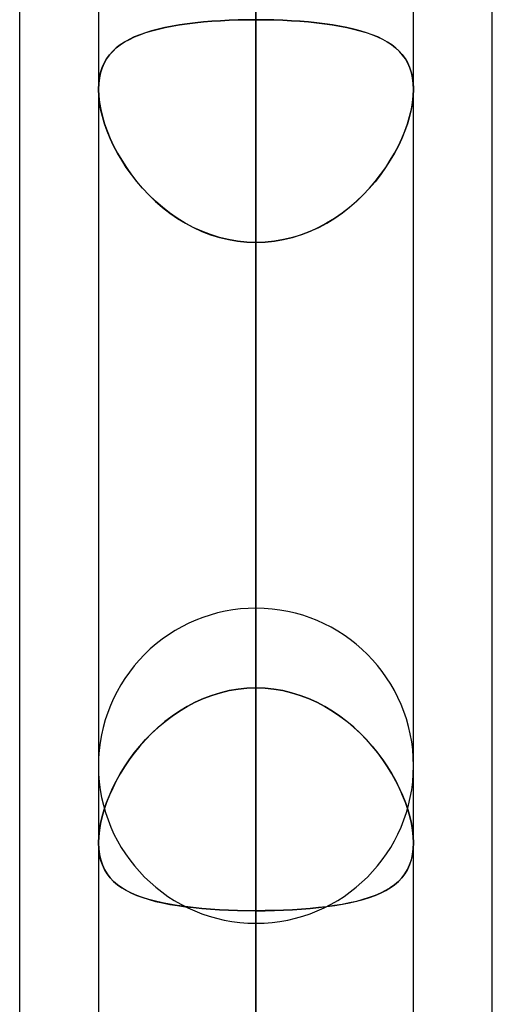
# Model space of a CAD drawing. Header units: millimetres. Extents: x -97 to 82, y -215 to 215.
# Tile 57 of 84: x -44 to -41.62, y 83.12 to 88.08. Entities that reach past the tile are written whole.
import ezdxf

# ---------------------------------------------------------------- set-up
doc = ezdxf.new("R2010")
doc.units = ezdxf.units.MM
doc.layers.add('MAIN-1', color=7, linetype='Continuous')
doc.layers.add('MAIN-2', color=7, linetype='Continuous')

msp = doc.modelspace()

# ---------------------------------------------------------------- linework, layer by layer
at = {"layer": 'MAIN-1'}
for p, q in [((-44, 57.1029), (-44, 109.5547)), ((-42.8113, 109.3184), (-42.8113, 0)), ((-41.6225, 57.4771), (-41.6225, 108.9024)), ((-43.6038, 108.8839), (-43.6038, 0)), ((-42.0188, 0), (-42.0188, 108.7738)), ((-43.6038, 87.726), (-43.6037, 87.7262)), ((-43.6038, 87.7257), (-43.6038, 87.726)), ((-43.6038, 87.7255), (-43.6038, 87.7257)), ((-43.6038, 87.7252), (-43.6038, 87.7255)), ((-43.6038, 87.725), (-43.6038, 87.7252)), ((-43.6038, 87.7248), (-43.6038, 87.725)), ((-42.0188, 87.7289), (-42.0187, 87.7281)), ((-42.0187, 87.7281), (-42.0187, 87.7274)), ((-42.0187, 87.7274), (-42.0187, 87.7267)), ((-42.0187, 87.7267), (-42.0187, 87.7261)), ((-42.0187, 87.7261), (-42.0187, 87.7254)), ((-42.0187, 87.7254), (-42.0187, 87.7247))]:
    msp.add_line(p, q, dxfattribs=at)
at = {"layer": 'MAIN-2'}
for p, q in [((-42.8113, 80.9584), (-42.8113, 109.8405)), ((-42.8113, 0), (-42.8113, 109.3184)), ((-42.8113, 108.2555), (-42.8113, 79.8366)), ((-42.8113, 0), (-42.8113, 108.1031)), ((-42.8113, 108.1031), (-42.8113, 0)), ((-42.8113, 100.4781), (-42.8113, 0)), ((-42.8113, 0), (-42.8113, 100.4781)), ((-42.8113, 0), (-42.8113, 99.3568)), ((-42.8113, 99.3568), (-42.8113, 0)), ((-42.8113, 72.2072), (-42.8113, 97.4775)), ((-42.8113, 95.8925), (-42.8113, 71.0851)), ((-42.8113, 92.3359), (-42.8113, 84.7134)), ((-42.8113, 84.7134), (-42.8113, 92.3359)), ((-42.8113, 91.7312), (-42.8113, 0)), ((-42.8113, 0), (-42.8113, 91.7312)), ((-42.8113, 0), (-42.8113, 90.6097)), ((-42.8113, 82.9832), (-42.8113, 90.6097)), ((-42.8113, 90.6097), (-42.8113, 0)), ((-42.8113, 90.6097), (-42.8113, 82.9832)), ((-42.8113, 88.5862), (-42.8113, 80.9584)), ((-42.8113, 80.9584), (-42.8113, 88.5862)), ((-43.2694, 88.0362), (-43.3037, 88.0284)), ((-43.3025, 88.0287), (-43.2683, 88.0365)), ((-43.2335, 88.0433), (-43.2694, 88.0362)), ((-43.2683, 88.0365), (-43.2326, 88.0435)), ((-43.1962, 88.0496), (-43.2335, 88.0433)), ((-43.2326, 88.0435), (-43.1954, 88.0497)), ((-43.1575, 88.0551), (-43.1962, 88.0496)), ((-43.1954, 88.0497), (-43.1568, 88.0552)), ((-43.1174, 88.06), (-43.1575, 88.0551)), ((-43.1568, 88.0552), (-43.1169, 88.0601)), ((-43.076, 88.0642), (-43.1174, 88.06)), ((-43.1169, 88.0601), (-43.0757, 88.0642)), ((-43.0335, 88.0678), (-43.076, 88.0642)), ((-43.0757, 88.0642), (-43.0335, 88.0678)), ((-42.9903, 88.0706), (-43.0335, 88.0678)), ((-43.0335, 88.0678), (-42.9903, 88.0706)), ((-42.9463, 88.0729), (-42.9903, 88.0706)), ((-42.9903, 88.0706), (-42.9462, 88.0729)), ((-42.9018, 88.0745), (-42.9463, 88.0729)), ((-42.9462, 88.0729), (-42.9016, 88.0744)), ((-42.8567, 88.0754), (-42.9018, 88.0745)), ((-42.9016, 88.0744), (-42.8566, 88.0754)), ((-42.8112, 88.0757), (-42.8567, 88.0754)), ((-42.8566, 88.0754), (-42.8112, 88.0757)), ((-42.8113, 88.0757), (-42.8113, 84.7134)), ((-42.8113, 84.7134), (-42.8113, 88.0757)), ((-42.8112, 88.0757), (-42.766, 88.0754)), ((-42.7659, 88.0754), (-42.8112, 88.0757)), ((-42.766, 88.0754), (-42.7212, 88.0745)), ((-42.7208, 88.0744), (-42.7659, 88.0754)), ((-42.7212, 88.0745), (-42.6768, 88.0729)), ((-42.6761, 88.0728), (-42.7208, 88.0744)), ((-42.6768, 88.0729), (-42.6331, 88.0707)), ((-42.632, 88.0706), (-42.6761, 88.0728)), ((-42.6331, 88.0707), (-42.59, 88.0678)), ((-42.5887, 88.0677), (-42.632, 88.0706)), ((-42.59, 88.0678), (-42.5477, 88.0643)), ((-42.5464, 88.0642), (-42.5887, 88.0677)), ((-42.5477, 88.0643), (-42.5065, 88.0602)), ((-42.5051, 88.06), (-42.5464, 88.0642)), ((-42.5065, 88.0602), (-42.4665, 88.0553)), ((-42.4652, 88.0552), (-42.5051, 88.06)), ((-42.4665, 88.0553), (-42.4279, 88.0498)), ((-42.4265, 88.0496), (-42.4652, 88.0552)), ((-42.4279, 88.0498), (-42.3907, 88.0436)), ((-42.3893, 88.0434), (-42.4265, 88.0496)), ((-42.3907, 88.0436), (-42.355, 88.0366)), ((-42.3536, 88.0363), (-42.3893, 88.0434)), ((-42.355, 88.0366), (-42.3207, 88.0288)), ((-42.3194, 88.0285), (-42.3536, 88.0363)), ((-43.4237, 87.9887), (-43.4492, 87.9764)), ((-43.4484, 87.9768), (-43.4228, 87.9891)), ((-43.3964, 87.9999), (-43.4237, 87.9887)), ((-43.4228, 87.9891), (-43.3953, 88.0003)), ((-43.3673, 88.0103), (-43.3964, 87.9999)), ((-43.3953, 88.0003), (-43.3661, 88.0107)), ((-43.3364, 88.0197), (-43.3673, 88.0103)), ((-43.3661, 88.0107), (-43.3351, 88.0201)), ((-43.3037, 88.0284), (-43.3364, 88.0197)), ((-43.3351, 88.0201), (-43.3025, 88.0287)), ((-42.3207, 88.0288), (-42.2881, 88.0203)), ((-42.2867, 88.0199), (-42.3194, 88.0285)), ((-42.2881, 88.0203), (-42.2572, 88.0109)), ((-42.2557, 88.0104), (-42.2867, 88.0199)), ((-42.2572, 88.0109), (-42.2281, 88.0007)), ((-42.2265, 88.0001), (-42.2557, 88.0104)), ((-42.2281, 88.0007), (-42.2008, 87.9895)), ((-42.199, 87.9888), (-42.2265, 88.0001)), ((-42.2008, 87.9895), (-42.1753, 87.9774)), ((-42.1734, 87.9765), (-42.199, 87.9888)), ((-43.4945, 87.9488), (-43.5143, 87.9333)), ((-43.5141, 87.9335), (-43.4941, 87.9491)), ((-43.4728, 87.9631), (-43.4945, 87.9488)), ((-43.4941, 87.9491), (-43.4722, 87.9635)), ((-43.4492, 87.9764), (-43.4728, 87.9631)), ((-43.4722, 87.9635), (-43.4484, 87.9768)), ((-42.1753, 87.9774), (-42.1516, 87.9643)), ((-42.1496, 87.9631), (-42.1734, 87.9765)), ((-42.1516, 87.9643), (-42.1299, 87.9501)), ((-42.1278, 87.9486), (-42.1496, 87.9631)), ((-42.1299, 87.9501), (-42.11, 87.9348)), ((-42.1078, 87.933), (-42.1278, 87.9486)), ((-43.5485, 87.8982), (-43.5628, 87.8785)), ((-43.5625, 87.879), (-43.5482, 87.8986)), ((-43.5323, 87.9165), (-43.5485, 87.8982)), ((-43.5482, 87.8986), (-43.5321, 87.9167)), ((-43.5143, 87.9333), (-43.5323, 87.9165)), ((-43.5321, 87.9167), (-43.5141, 87.9335)), ((-42.11, 87.9348), (-42.0919, 87.9182)), ((-42.0898, 87.9161), (-42.1078, 87.933)), ((-42.0919, 87.9182), (-42.0756, 87.9002)), ((-42.0737, 87.8979), (-42.0898, 87.9161)), ((-42.0756, 87.9002), (-42.0612, 87.8807)), ((-42.0595, 87.8782), (-42.0737, 87.8979)), ((-43.5751, 87.857), (-43.5853, 87.8339)), ((-43.5849, 87.8348), (-43.5747, 87.8577)), ((-43.5628, 87.8785), (-43.5751, 87.857)), ((-43.5747, 87.8577), (-43.5625, 87.879)), ((-42.0612, 87.8807), (-42.0487, 87.8596)), ((-42.0473, 87.8568), (-42.0595, 87.8782)), ((-42.0487, 87.8596), (-42.0383, 87.8368)), ((-42.0372, 87.8338), (-42.0473, 87.8568)), ((-42.0383, 87.8368), (-42.03, 87.8122)), ((-43.5933, 87.809), (-43.5991, 87.7824)), ((-43.5989, 87.7836), (-43.593, 87.8101)), ((-43.5853, 87.8339), (-43.5933, 87.809)), ((-43.593, 87.8101), (-43.5849, 87.8348)), ((-42.0292, 87.809), (-42.0372, 87.8338)), ((-42.03, 87.8122), (-42.024, 87.7859)), ((-42.0234, 87.7824), (-42.0292, 87.809)), ((-43.6026, 87.7543), (-43.6038, 87.7247)), ((-43.6037, 87.7262), (-43.6025, 87.7556)), ((-43.5991, 87.7824), (-43.6026, 87.7543)), ((-43.6025, 87.7556), (-43.5989, 87.7836)), ((-42.024, 87.7859), (-42.0202, 87.7581)), ((-42.0199, 87.7543), (-42.0234, 87.7824)), ((-42.0202, 87.7581), (-42.0188, 87.7289)), ((-42.0187, 87.7248), (-42.0199, 87.7543)), ((-43.6026, 87.6928), (-43.6038, 87.7248)), ((-43.6038, 87.7247), (-43.6025, 87.6928)), ((-43.5989, 87.6594), (-43.6026, 87.6928)), ((-43.6025, 87.6928), (-43.5988, 87.6594)), ((-42.02, 87.6928), (-42.0237, 87.6594)), ((-42.0237, 87.6594), (-42.0199, 87.6928)), ((-42.0187, 87.7247), (-42.02, 87.6928)), ((-42.0199, 87.6928), (-42.0187, 87.7248)), ((-43.5927, 87.6247), (-43.5989, 87.6594)), ((-43.5988, 87.6594), (-43.5926, 87.6245)), ((-42.0237, 87.6594), (-42.0299, 87.6245)), ((-42.0298, 87.6247), (-42.0237, 87.6594)), ((-43.5841, 87.5888), (-43.5927, 87.6247)), ((-43.5926, 87.6245), (-43.5841, 87.5887)), ((-43.5732, 87.5523), (-43.5841, 87.5888)), ((-43.5841, 87.5887), (-43.5732, 87.5524)), ((-42.0493, 87.5523), (-42.0384, 87.5888)), ((-42.0384, 87.5887), (-42.0493, 87.5524)), ((-42.0384, 87.5888), (-42.0298, 87.6247)), ((-42.0299, 87.6245), (-42.0384, 87.5887)), ((-43.5732, 87.5524), (-43.5601, 87.5157)), ((-43.56, 87.5154), (-43.5732, 87.5523)), ((-42.0625, 87.5154), (-42.0493, 87.5523)), ((-42.0493, 87.5524), (-42.0624, 87.5157)), ((-43.5601, 87.5157), (-43.5449, 87.4787)), ((-43.5448, 87.4784), (-43.56, 87.5154)), ((-42.0777, 87.4784), (-42.0625, 87.5154)), ((-42.0624, 87.5157), (-42.0776, 87.4787)), ((-43.5449, 87.4787), (-43.5276, 87.4418)), ((-43.5274, 87.4414), (-43.5448, 87.4784)), ((-43.5276, 87.4418), (-43.5083, 87.4049)), ((-43.5081, 87.4046), (-43.5274, 87.4414)), ((-42.1144, 87.4046), (-42.0951, 87.4414)), ((-42.0949, 87.4418), (-42.1142, 87.4049)), ((-42.0951, 87.4414), (-42.0777, 87.4784)), ((-42.0776, 87.4787), (-42.0949, 87.4418)), ((-43.5083, 87.4049), (-43.4868, 87.3681)), ((-43.4869, 87.3682), (-43.5081, 87.4046)), ((-42.1142, 87.4049), (-42.1357, 87.3681)), ((-42.1356, 87.3682), (-42.1144, 87.4046)), ((-43.4636, 87.3321), (-43.4869, 87.3682)), ((-43.4868, 87.3681), (-43.4633, 87.3316)), ((-42.1357, 87.3681), (-42.1592, 87.3316)), ((-42.1589, 87.3321), (-42.1356, 87.3682)), ((-43.4383, 87.2964), (-43.4636, 87.3321)), ((-43.4633, 87.3316), (-43.4378, 87.2957)), ((-43.411, 87.2614), (-43.4383, 87.2964)), ((-43.4378, 87.2957), (-43.4102, 87.2604)), ((-42.1847, 87.2957), (-42.2122, 87.2604)), ((-42.2115, 87.2614), (-42.1842, 87.2964)), ((-42.1592, 87.3316), (-42.1847, 87.2957)), ((-42.1842, 87.2964), (-42.1589, 87.3321)), ((-43.3817, 87.2272), (-43.411, 87.2614)), ((-43.4102, 87.2604), (-43.3807, 87.2261)), ((-42.2122, 87.2604), (-42.2418, 87.2261)), ((-42.2408, 87.2272), (-42.2115, 87.2614)), ((-43.3505, 87.1941), (-43.3817, 87.2272)), ((-43.3807, 87.2261), (-43.3493, 87.1929)), ((-43.3174, 87.1623), (-43.3505, 87.1941)), ((-43.3493, 87.1929), (-43.316, 87.1611)), ((-42.2732, 87.1929), (-42.3065, 87.1611)), ((-42.3051, 87.1623), (-42.272, 87.1941)), ((-42.2418, 87.2261), (-42.2732, 87.1929)), ((-42.272, 87.1941), (-42.2408, 87.2272)), ((-43.2824, 87.132), (-43.3174, 87.1623)), ((-43.316, 87.1611), (-43.2811, 87.1309)), ((-42.3065, 87.1611), (-42.3414, 87.1309)), ((-42.3401, 87.132), (-42.3051, 87.1623)), ((-43.2457, 87.1034), (-43.2824, 87.132)), ((-43.2811, 87.1309), (-43.2445, 87.1026)), ((-43.2074, 87.0769), (-43.2457, 87.1034)), ((-43.2445, 87.1026), (-43.2064, 87.0762)), ((-42.378, 87.1026), (-42.4161, 87.0762)), ((-42.4151, 87.0769), (-42.3768, 87.1034)), ((-42.3414, 87.1309), (-42.378, 87.1026)), ((-42.3768, 87.1034), (-42.3401, 87.132)), ((-43.1677, 87.0526), (-43.2074, 87.0769)), ((-43.2064, 87.0762), (-43.1667, 87.052)), ((-43.1266, 87.0305), (-43.1677, 87.0526)), ((-43.1667, 87.052), (-43.1256, 87.0301)), ((-42.4558, 87.052), (-42.4969, 87.0301)), ((-42.4959, 87.0305), (-42.4548, 87.0526)), ((-42.4161, 87.0762), (-42.4558, 87.052)), ((-42.4548, 87.0526), (-42.4151, 87.0769)), ((-43.0841, 87.011), (-43.1266, 87.0305)), ((-43.1256, 87.0301), (-43.0832, 87.0106)), ((-43.0404, 86.9941), (-43.0841, 87.011)), ((-43.0832, 87.0106), (-43.0397, 86.9939)), ((-42.9957, 86.9801), (-43.0404, 86.9941)), ((-42.6268, 86.9801), (-42.5821, 86.9941)), ((-42.5393, 87.0106), (-42.5828, 86.9939)), ((-42.5821, 86.9941), (-42.5384, 87.011)), ((-42.4969, 87.0301), (-42.5393, 87.0106)), ((-42.5384, 87.011), (-42.4959, 87.0305)), ((-43.0397, 86.9939), (-42.9953, 86.98)), ((-42.9504, 86.9691), (-42.9957, 86.9801)), ((-42.9953, 86.98), (-42.9502, 86.9691)), ((-42.9044, 86.9612), (-42.9504, 86.9691)), ((-42.9502, 86.9691), (-42.9044, 86.9612)), ((-42.9044, 86.9612), (-42.8581, 86.9564)), ((-42.858, 86.9564), (-42.9044, 86.9612)), ((-42.8581, 86.9564), (-42.8112, 86.9547)), ((-42.8112, 86.9547), (-42.858, 86.9564)), ((-42.8113, 83.5924), (-42.8113, 86.9547)), ((-42.8113, 79.3319), (-42.8113, 86.9547)), ((-42.7645, 86.9564), (-42.8112, 86.9547)), ((-42.8112, 86.9547), (-42.7645, 86.9564)), ((-42.8113, 86.9547), (-42.8113, 83.5924)), ((-42.8113, 86.9547), (-42.8113, 79.3319)), ((-42.7181, 86.9612), (-42.7645, 86.9564)), ((-42.7645, 86.9564), (-42.7181, 86.9612)), ((-42.6723, 86.9691), (-42.7181, 86.9612)), ((-42.7181, 86.9612), (-42.6721, 86.9691)), ((-42.6272, 86.98), (-42.6723, 86.9691)), ((-42.6721, 86.9691), (-42.6268, 86.9801)), ((-42.5828, 86.9939), (-42.6272, 86.98)), ((-42.8113, 63.4533), (-42.8113, 85.1145)), ((-43.0761, 84.6596), (-43.0338, 84.6757)), ((-43.0335, 84.6758), (-43.076, 84.6597)), ((-43.0338, 84.6757), (-42.9905, 84.6891)), ((-42.9903, 84.6892), (-43.0335, 84.6758)), ((-42.9905, 84.6891), (-42.9464, 84.6997)), ((-42.9463, 84.6997), (-42.9903, 84.6892)), ((-42.9464, 84.6997), (-42.9017, 84.7073)), ((-42.9018, 84.7073), (-42.9463, 84.6997)), ((-42.8567, 84.7119), (-42.9018, 84.7073)), ((-42.9017, 84.7073), (-42.8566, 84.7119)), ((-42.8112, 84.7134), (-42.8567, 84.7119)), ((-42.8566, 84.7119), (-42.8112, 84.7134)), ((-42.7659, 84.7119), (-42.8112, 84.7134)), ((-42.8112, 84.7134), (-42.7658, 84.7119)), ((-42.7208, 84.7073), (-42.7659, 84.7119)), ((-42.7658, 84.7119), (-42.7207, 84.7073)), ((-42.6761, 84.6997), (-42.7208, 84.7073)), ((-42.7207, 84.7073), (-42.6762, 84.6997)), ((-42.6762, 84.6997), (-42.6322, 84.6892)), ((-42.632, 84.6891), (-42.6761, 84.6997)), ((-42.6322, 84.6892), (-42.589, 84.6758)), ((-42.5887, 84.6757), (-42.632, 84.6891)), ((-42.589, 84.6758), (-42.5465, 84.6597)), ((-42.5464, 84.6596), (-42.5887, 84.6757)), ((-43.1575, 84.6199), (-43.1962, 84.5967)), ((-43.196, 84.5968), (-43.1573, 84.62)), ((-43.1174, 84.641), (-43.1575, 84.6199)), ((-43.1573, 84.62), (-43.1174, 84.641)), ((-43.076, 84.6597), (-43.1174, 84.641)), ((-43.1174, 84.641), (-43.0761, 84.6596)), ((-42.5465, 84.6597), (-42.5051, 84.641)), ((-42.5051, 84.641), (-42.5464, 84.6596)), ((-42.4652, 84.62), (-42.5051, 84.641)), ((-42.5051, 84.641), (-42.465, 84.6199)), ((-42.4265, 84.5968), (-42.4652, 84.62)), ((-42.465, 84.6199), (-42.4263, 84.5967)), ((-43.2335, 84.5713), (-43.2694, 84.5441)), ((-43.2689, 84.5444), (-43.2332, 84.5716)), ((-43.1962, 84.5967), (-43.2335, 84.5713)), ((-43.2332, 84.5716), (-43.196, 84.5968)), ((-42.3893, 84.5716), (-42.4265, 84.5968)), ((-42.4263, 84.5967), (-42.389, 84.5713)), ((-42.3536, 84.5444), (-42.3893, 84.5716)), ((-42.389, 84.5713), (-42.3531, 84.5441)), ((-43.2694, 84.5441), (-43.3037, 84.515)), ((-43.3031, 84.5156), (-43.2689, 84.5444)), ((-42.3194, 84.5156), (-42.3536, 84.5444)), ((-42.3531, 84.5441), (-42.3188, 84.515)), ((-43.3364, 84.4845), (-43.3673, 84.4527)), ((-43.3668, 84.4533), (-43.3358, 84.4851)), ((-43.3037, 84.515), (-43.3364, 84.4845)), ((-43.3358, 84.4851), (-43.3031, 84.5156)), ((-42.2867, 84.4851), (-42.3194, 84.5156)), ((-42.3188, 84.515), (-42.2861, 84.4845)), ((-42.2557, 84.4533), (-42.2867, 84.4851)), ((-42.2861, 84.4845), (-42.2552, 84.4527)), ((-43.3964, 84.4198), (-43.4237, 84.386)), ((-43.4235, 84.3863), (-43.396, 84.4203)), ((-43.3673, 84.4527), (-43.3964, 84.4198)), ((-43.396, 84.4203), (-43.3668, 84.4533)), ((-42.2265, 84.4203), (-42.2557, 84.4533)), ((-42.2552, 84.4527), (-42.2261, 84.4198)), ((-42.199, 84.3863), (-42.2265, 84.4203)), ((-42.2261, 84.4198), (-42.1988, 84.386)), ((-43.4237, 84.386), (-43.4492, 84.3515)), ((-43.4491, 84.3516), (-43.4235, 84.3863)), ((-42.1734, 84.3516), (-42.199, 84.3863)), ((-42.1988, 84.386), (-42.1733, 84.3515)), ((-43.4729, 84.3164), (-43.4491, 84.3516)), ((-43.4492, 84.3515), (-43.4728, 84.3165)), ((-42.1496, 84.3164), (-42.1734, 84.3516)), ((-42.1733, 84.3515), (-42.1497, 84.3165)), ((-43.5147, 84.2448), (-43.4947, 84.2807)), ((-43.4945, 84.2811), (-43.5143, 84.2455)), ((-43.4947, 84.2807), (-43.4729, 84.3164)), ((-43.4728, 84.3165), (-43.4945, 84.2811)), ((-42.1497, 84.3165), (-42.128, 84.2811)), ((-42.1278, 84.2807), (-42.1496, 84.3164)), ((-42.128, 84.2811), (-42.1082, 84.2455)), ((-42.1078, 84.2448), (-42.1278, 84.2807)), ((-43.5327, 84.2088), (-43.5147, 84.2448)), ((-43.5143, 84.2455), (-43.5323, 84.2096)), ((-42.1082, 84.2455), (-42.0902, 84.2096)), ((-42.0898, 84.2088), (-42.1078, 84.2448)), ((-43.563, 84.1371), (-43.5488, 84.1729)), ((-43.5485, 84.1736), (-43.5628, 84.1376)), ((-43.5488, 84.1729), (-43.5327, 84.2088)), ((-43.5323, 84.2096), (-43.5485, 84.1736)), ((-42.0902, 84.2096), (-42.074, 84.1736)), ((-42.0737, 84.1729), (-42.0898, 84.2088)), ((-42.074, 84.1736), (-42.0597, 84.1376)), ((-42.0595, 84.1371), (-42.0737, 84.1729)), ((-43.5752, 84.1015), (-43.563, 84.1371)), ((-43.5628, 84.1376), (-43.5751, 84.1018)), ((-42.0597, 84.1376), (-42.0474, 84.1018)), ((-42.0473, 84.1015), (-42.0595, 84.1371)), ((-43.5751, 84.1018), (-43.5853, 84.0664)), ((-43.5853, 84.0663), (-43.5752, 84.1015)), ((-42.0474, 84.1018), (-42.0372, 84.0664)), ((-42.0372, 84.0663), (-42.0473, 84.1015)), ((-43.5991, 83.9979), (-43.5933, 84.0317)), ((-43.5933, 84.0316), (-43.5991, 83.9978)), ((-43.5853, 84.0664), (-43.5933, 84.0316)), ((-43.5933, 84.0317), (-43.5853, 84.0663)), ((-42.0372, 84.0664), (-42.0292, 84.0316)), ((-42.0292, 84.0317), (-42.0372, 84.0663)), ((-42.0234, 83.9979), (-42.0292, 84.0317)), ((-42.0292, 84.0316), (-42.0234, 83.9978)), ((-43.6026, 83.9654), (-43.5991, 83.9979)), ((-43.5991, 83.9978), (-43.6026, 83.9654)), ((-42.0199, 83.9654), (-42.0234, 83.9979)), ((-42.0234, 83.9978), (-42.0199, 83.9654)), ((-43.6038, 83.9344), (-43.6026, 83.9654)), ((-43.6026, 83.9654), (-43.6038, 83.9343)), ((-43.6026, 83.9041), (-43.6038, 83.9344)), ((-43.6038, 83.9343), (-43.6025, 83.904)), ((-42.0187, 83.9343), (-42.02, 83.904)), ((-42.0187, 83.9344), (-42.0199, 83.9654)), ((-42.0199, 83.9654), (-42.0187, 83.9343)), ((-42.0199, 83.9041), (-42.0187, 83.9344)), ((-43.5989, 83.8753), (-43.6026, 83.9041)), ((-43.6025, 83.904), (-43.5988, 83.8752)), ((-43.5927, 83.8481), (-43.5989, 83.8753)), ((-43.5988, 83.8752), (-43.5926, 83.848)), ((-42.0237, 83.8752), (-42.0299, 83.848)), ((-42.0298, 83.8481), (-42.0237, 83.8753)), ((-42.0237, 83.8753), (-42.0199, 83.9041)), ((-42.02, 83.904), (-42.0237, 83.8752)), ((-43.5841, 83.8227), (-43.5927, 83.8481)), ((-43.5926, 83.848), (-43.5841, 83.8227)), ((-42.0384, 83.8227), (-42.0298, 83.8481)), ((-42.0299, 83.848), (-42.0384, 83.8227)), ((-43.5732, 83.7993), (-43.5841, 83.8227)), ((-43.5841, 83.8227), (-43.5732, 83.7994)), ((-43.5732, 83.7994), (-43.5601, 83.7779)), ((-43.56, 83.7778), (-43.5732, 83.7993)), ((-43.5601, 83.7779), (-43.5449, 83.7581)), ((-43.5448, 83.7579), (-43.56, 83.7778)), ((-42.0777, 83.7579), (-42.0625, 83.7778)), ((-42.0624, 83.7779), (-42.0776, 83.7581)), ((-42.0625, 83.7778), (-42.0493, 83.7993)), ((-42.0493, 83.7994), (-42.0624, 83.7779)), ((-42.0493, 83.7993), (-42.0384, 83.8227)), ((-42.0384, 83.8227), (-42.0493, 83.7994)), ((-43.5449, 83.7581), (-43.5276, 83.7399)), ((-43.5274, 83.7398), (-43.5448, 83.7579)), ((-43.5276, 83.7399), (-43.5083, 83.7233)), ((-43.5081, 83.7232), (-43.5274, 83.7398)), ((-42.1144, 83.7232), (-42.0951, 83.7398)), ((-42.0949, 83.7399), (-42.1142, 83.7233)), ((-42.0951, 83.7398), (-42.0777, 83.7579)), ((-42.0776, 83.7581), (-42.0949, 83.7399)), ((-43.5083, 83.7233), (-43.4868, 83.7079)), ((-43.4869, 83.708), (-43.5081, 83.7232)), ((-43.4636, 83.694), (-43.4869, 83.708)), ((-43.4868, 83.7079), (-43.4633, 83.6938)), ((-43.4383, 83.6811), (-43.4636, 83.694)), ((-43.4633, 83.6938), (-43.4378, 83.6809)), ((-43.411, 83.6694), (-43.4383, 83.6811)), ((-43.4378, 83.6809), (-43.4102, 83.6691)), ((-42.1847, 83.6809), (-42.2122, 83.6691)), ((-42.2115, 83.6694), (-42.1842, 83.6811)), ((-42.1592, 83.6938), (-42.1847, 83.6809)), ((-42.1842, 83.6811), (-42.1589, 83.694)), ((-42.1357, 83.7079), (-42.1592, 83.6938)), ((-42.1589, 83.694), (-42.1356, 83.708)), ((-42.1142, 83.7233), (-42.1357, 83.7079)), ((-42.1356, 83.708), (-42.1144, 83.7232)), ((-43.3817, 83.6587), (-43.411, 83.6694)), ((-43.4102, 83.6691), (-43.3807, 83.6583)), ((-43.3505, 83.6489), (-43.3817, 83.6587)), ((-43.3807, 83.6583), (-43.3493, 83.6485)), ((-43.3174, 83.64), (-43.3505, 83.6489)), ((-43.3493, 83.6485), (-43.316, 83.6397)), ((-43.2824, 83.632), (-43.3174, 83.64)), ((-43.316, 83.6397), (-43.2811, 83.6317)), ((-43.2457, 83.6248), (-43.2824, 83.632)), ((-43.2811, 83.6317), (-43.2445, 83.6246)), ((-42.3414, 83.6317), (-42.378, 83.6246)), ((-42.3768, 83.6248), (-42.3401, 83.632)), ((-42.3065, 83.6397), (-42.3414, 83.6317)), ((-42.3401, 83.632), (-42.3051, 83.64)), ((-42.2732, 83.6485), (-42.3065, 83.6397)), ((-42.3051, 83.64), (-42.272, 83.6489)), ((-42.2418, 83.6583), (-42.2732, 83.6485)), ((-42.272, 83.6489), (-42.2408, 83.6587)), ((-42.2122, 83.6691), (-42.2418, 83.6583)), ((-42.2408, 83.6587), (-42.2115, 83.6694)), ((-43.2074, 83.6185), (-43.2457, 83.6248)), ((-43.2445, 83.6246), (-43.2064, 83.6183)), ((-43.1677, 83.6129), (-43.2074, 83.6185)), ((-43.2064, 83.6183), (-43.1667, 83.6127)), ((-43.1266, 83.608), (-43.1677, 83.6129)), ((-43.1667, 83.6127), (-43.1256, 83.6079)), ((-43.0841, 83.6038), (-43.1266, 83.608)), ((-43.1256, 83.6079), (-43.0832, 83.6037)), ((-43.0404, 83.6003), (-43.0841, 83.6038)), ((-43.0832, 83.6037), (-43.0397, 83.6002)), ((-42.9957, 83.5974), (-43.0404, 83.6003)), ((-43.0397, 83.6002), (-42.9953, 83.5974)), ((-42.9504, 83.5952), (-42.9957, 83.5974)), ((-42.9953, 83.5974), (-42.9502, 83.5952)), ((-42.9044, 83.5937), (-42.9504, 83.5952)), ((-42.9502, 83.5952), (-42.9044, 83.5937)), ((-42.858, 83.5927), (-42.9044, 83.5937)), ((-42.9044, 83.5937), (-42.8581, 83.5928)), ((-42.8581, 83.5928), (-42.8112, 83.5924)), ((-42.8112, 83.5924), (-42.858, 83.5927)), ((-42.8113, 83.5924), (-42.8113, 75.9696)), ((-42.7645, 83.5928), (-42.8112, 83.5924)), ((-42.8112, 83.5924), (-42.7645, 83.5927)), ((-42.8113, 75.9696), (-42.8113, 83.5924)), ((-42.7645, 83.5927), (-42.7181, 83.5937)), ((-42.7181, 83.5937), (-42.7645, 83.5928)), ((-42.7181, 83.5937), (-42.6721, 83.5952)), ((-42.6723, 83.5952), (-42.7181, 83.5937)), ((-42.6272, 83.5974), (-42.6723, 83.5952)), ((-42.6721, 83.5952), (-42.6268, 83.5974)), ((-42.5828, 83.6002), (-42.6272, 83.5974)), ((-42.6268, 83.5974), (-42.5821, 83.6003)), ((-42.5393, 83.6037), (-42.5828, 83.6002)), ((-42.5821, 83.6003), (-42.5384, 83.6038)), ((-42.4969, 83.6079), (-42.5393, 83.6037)), ((-42.5384, 83.6038), (-42.4959, 83.608)), ((-42.4558, 83.6127), (-42.4969, 83.6079)), ((-42.4959, 83.608), (-42.4548, 83.6129)), ((-42.4161, 83.6183), (-42.4558, 83.6127)), ((-42.4548, 83.6129), (-42.4151, 83.6185)), ((-42.378, 83.6246), (-42.4161, 83.6183)), ((-42.4151, 83.6185), (-42.3768, 83.6248)), ((-42.8113, 83.5295), (-42.8113, 62.1878))]:
    msp.add_line(p, q, dxfattribs=at)
for start, end in [(89.9999, 180.0001), (359.9999, 89.9999), (180.0001, 270.0001), (270.0001, 359.9999)]:
    msp.add_arc((-42.8113, 84.322), 0.7925, start, end, dxfattribs=at)

doc.saveas('drawing.dxf')
